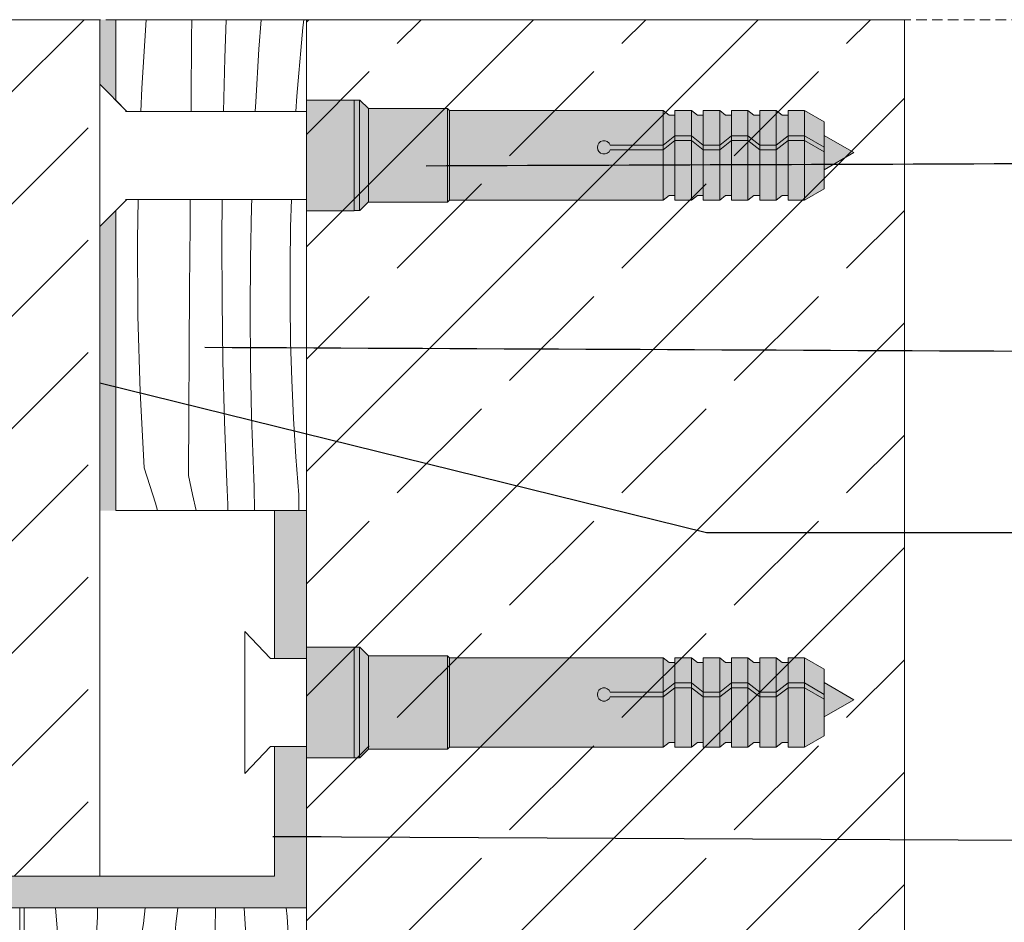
# Model space of a CAD drawing. Header units: millimetres. Extents: x -5600 to 56024, y 506 to 54141.
# Tile 22 of 48: x 51208 to 53067, y 12110 to 13815. Entities that reach past the tile are written whole.
import ezdxf

# ---------------------------------------------------------------- set-up
doc = ezdxf.new("R2010")
doc.units = ezdxf.units.MM
doc.linetypes.add('Hidden Line', pattern=[30.00000000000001, 20, -10.00000000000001])
for name, color, linetype, lineweight in [('2D Drafting - General102', 254, 'Continuous', 13), ('2D Drafting - General121', 255, 'Continuous', 0), ('2D Drafting - General2', 251, 'Continuous', 15), ('2D Drafting - General81', 251, 'Continuous', 20), ('Annotation - Label5', 161, 'Continuous', 25)]:
    doc.layers.add(name, color=color, linetype=linetype, lineweight=lineweight)
doc.styles.get("Standard").update_dxf_attribs({"font": 'arial.ttf'})
doc.dimstyles.new('GENERATED_STYLE__19', dxfattribs={"dimtxt": 0.18, "dimasz": 91.2, "dimexe": 0.18, "dimexo": 0.0625, "dimgap": 0.09, "dimtad": 0, "dimtih": 1, "dimtoh": 1, "dimdec": 4, "dimzin": 0, "dimdsep": 46, "dimtxsty": 'Standard', "dimcen": 0.09, "dimadec": 0, "dimazin": 0, "dimtfac": 1, "dimtdec": 4, "dimtmove": 0, "dimatfit": 3, "dimldrblk": 'ARROWHEAD_5', "dimfxl": 0, "dimtolj": 1, "dimtzin": 0, "dimarcsym": 0})

# ---------------------------------------------------------------- blocks, each defined once
blk = doc.blocks.new('*X18')
at = {"layer": '2D Drafting - General81', "linetype": 'Continuous'}
for p, q in [((-48279.29585336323, -92765.03105379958), (-48276.51103809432, -92721.95578889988)), ((-48247.93481585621, -92733.47717830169), (-48247.83135993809, -92721.95578889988)), ((-48227.06906296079, -92746.10701538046), (-48226.15563259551, -92721.95578889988)), ((-48205.58846564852, -92740.60697408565), (-48204.19425410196, -92721.95578889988)), ((-48177.8745565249, -92726.802945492), (-48177.36151298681, -92721.95578889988)), ((-48179.27136038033, -92741.2447337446), (-48177.8745565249, -92726.802945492)), ((-48248.27415492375, -92772.82102351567), (-48247.93481585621, -92733.47717830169)), ((-48207.6028597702, -92773.59170764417), (-48205.58846564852, -92740.60697408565)), ((-48180.53767188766, -92755.6985486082), (-48179.27136038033, -92741.2447337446)), ((-48227.98293174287, -92779.65555586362), (-48227.06906296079, -92746.10701538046)), ((-48181.67338774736, -92770.1632110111), (-48180.53767188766, -92755.6985486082)), ((-48279.89553908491, -92779.65555586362), (-48279.29585336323, -92765.03105379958)), ((-48248.33067961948, -92779.65555586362), (-48248.27415492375, -92772.82102351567)), ((-48207.89035794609, -92779.65555586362), (-48207.6028597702, -92773.59170764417)), ((-48182.33249032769, -92779.65555586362), (-48181.67338774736, -92770.1632110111))]:
    blk.add_line(p, q, dxfattribs=at)
blk = doc.blocks.new('Wype_nienie_37')
at = {"layer": '2D Drafting - General2', "linetype": 'Continuous'}
for p, q in [((-48175.71033998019, -92721.95578889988), (-48295.71033970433, -92721.95578889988)), ((-48295.71033970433, -92721.95578889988), (-48295.71033970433, -92772.62552169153)), ((-48175.71033998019, -92779.65555586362), (-48175.71033998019, -92721.95578889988)), ((-48295.71033970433, -92772.62552169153), (-48288.68030553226, -92779.65555586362)), ((-48288.68030553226, -92779.65555586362), (-48175.71033998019, -92779.65555586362))]:
    blk.add_line(p, q, dxfattribs=at)
at = {"layer": '2D Drafting - General81', "linetype": 'Continuous'}
blk.add_blockref('*X18', (0, 0), dxfattribs=at)
blk = doc.blocks.new('*X58')
at = {"layer": '2D Drafting - General81', "linetype": 'Continuous'}
for p, q in [((-48282.0872452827, -92860.61976444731), (-48281.64255369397, -92835.07275138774)), ((-48248.91099330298, -92851.50906244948), (-48248.78088422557, -92835.07275138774)), ((-48228.97640819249, -92860.55781015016), (-48228.82110409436, -92835.07275138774)), ((-48210.2832424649, -92839.62817291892), (-48210.1294022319, -92835.07275138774)), ((-48185.63767254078, -92852.24400174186), (-48185.1190118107, -92835.07275138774)), ((-48210.94873394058, -92872.66765767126), (-48210.2832424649, -92839.62817291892)), ((-48249.20849253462, -92890.85324628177), (-48248.91099330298, -92851.50906244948)), ((-48186.00383509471, -92876.38950995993), (-48185.63767254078, -92852.24400174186)), ((-48281.79208946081, -92908.43690585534), (-48282.0872452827, -92860.61976444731)), ((-48228.80561993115, -92898.71441116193), (-48228.97640819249, -92860.55781015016)), ((-48211.16423313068, -92905.71314135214), (-48210.94873394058, -92872.66765767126)), ((-48186.00700666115, -92900.53779420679), (-48186.00383509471, -92876.38950995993)), ((-48249.4920450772, -92930.19753309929), (-48249.20849253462, -92890.85324628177)), ((-48228.23154092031, -92936.86707558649), (-48228.80561993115, -92898.71441116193)), ((-48210.92970006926, -92938.7584954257), (-48211.16423313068, -92905.71314135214)), ((-48185.64718652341, -92924.68339777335), (-48186.00700666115, -92900.53779420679)), ((-48280.36970898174, -92956.2337986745), (-48281.79208946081, -92908.43690585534)), ((-48184.92445598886, -92948.82086455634), (-48185.64718652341, -92924.68339777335)), ((-48249.76165089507, -92969.54191795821), (-48249.4920450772, -92930.19753309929)), ((-48227.25423529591, -92975.01154101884), (-48228.23154092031, -92936.86707558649)), ((-48210.24517825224, -92971.79759138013), (-48210.92970006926, -92938.7584954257)), ((-48183.83897837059, -92972.94474029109), (-48184.92445598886, -92948.82086455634)), ((-48277.82089451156, -93003.98387379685), (-48280.36970898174, -92956.2337986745)), ((-48250.01730995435, -93008.8863959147), (-48249.76165089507, -92969.54191795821)), ((-48210.08601850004, -92977.34773342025), (-48210.24517825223, -92971.79759138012)), ((-48182.39099895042, -92997.04957378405), (-48183.83897837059, -92972.94474029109)), ((-48225.87381224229, -93013.14354597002), (-48227.25423529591, -92975.01154101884)), ((-48209.9141596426, -92982.8974967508), (-48210.08601850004, -92977.34773342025)), ((-48209.72960257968, -92988.44685231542), (-48209.9141596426, -92982.8974967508)), ((-48209.53234827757, -92993.99577105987), (-48209.72960257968, -92988.44685231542)), ((-48209.32239776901, -92999.54422393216), (-48209.53234827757, -92993.99577105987)), ((-48180.58084492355, -93021.12991814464), (-48182.39099895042, -92997.04957378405)), ((-48277.82089451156, -93003.98387379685), (-48270.59680387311, -93026.36653130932)), ((-48209.0997521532, -93005.09218188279), (-48209.32239776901, -92999.54422393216)), ((-48208.86441259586, -93010.6396158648), (-48209.0997521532, -93005.09218188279)), ((-48250.01730995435, -93008.88639591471), (-48247.30649632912, -93020.85333934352)), ((-48208.6163803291, -93016.18649683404), (-48208.86441259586, -93010.6396158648)), ((-48225.6768122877, -93017.81808266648), (-48225.87381224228, -93013.14354597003)), ((-48225.47375416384, -93022.4923601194), (-48225.6768122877, -93017.81808266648)), ((-48208.43948426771, -93030.97398782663), (-48208.61638032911, -93016.18649683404)), ((-48247.30649632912, -93020.85333934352), (-48245.1869863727, -93030.97398782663)), ((-48225.26463821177, -93027.16637047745), (-48225.47375416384, -93022.4923601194)), ((-48180.3836985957, -93030.97398782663), (-48180.58084492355, -93021.12991814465)), ((-48270.59680387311, -93026.36653130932), (-48269.33202918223, -93030.97398782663)), ((-48225.08933986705, -93030.97398782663), (-48225.26463821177, -93027.16637047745))]:
    blk.add_line(p, q, dxfattribs=at)
blk = doc.blocks.new('Wype_nienie_62')
at = {"layer": '2D Drafting - General2', "linetype": 'Continuous'}
for p, q in [((-48288.68030553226, -92835.07275138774), (-48295.71033970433, -92842.10278555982)), ((-48175.71033998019, -92835.07275138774), (-48288.68030553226, -92835.07275138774)), ((-48175.71033998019, -93030.97398782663), (-48175.71033998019, -92835.07275138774)), ((-48295.71033970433, -92842.10278555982), (-48295.71033970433, -93030.97398782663)), ((-48295.71033970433, -93030.97398782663), (-48175.71033998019, -93030.97398782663))]:
    blk.add_line(p, q, dxfattribs=at)
at = {"layer": '2D Drafting - General81', "linetype": 'Continuous'}
blk.add_blockref('*X58', (0, 0), dxfattribs=at)
blk = doc.blocks.new('*X60')
at = {"layer": '2D Drafting - General81', "linetype": 'Continuous'}
for p, q in [((-48353.43745936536, -93294.4722620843), (-48353.30300549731, -93280.97398782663)), ((-48331.48287708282, -93308.31609995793), (-48333.51979366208, -93280.97398782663)), ((-48307.22066094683, -93286.62175921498), (-48307.23788113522, -93280.97398782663)), ((-48278.2405425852, -93290.89070024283), (-48277.09912744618, -93280.97398782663)), ((-48257.78990688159, -93291.19017083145), (-48256.64383174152, -93280.97398782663)), ((-48233.16157945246, -93294.74971782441), (-48233.00220722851, -93280.97398782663)), ((-48214.00876719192, -93294.67196396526), (-48214.91588827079, -93280.97398782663)), ((-48187.82739999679, -93286.36139658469), (-48188.45898389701, -93280.97398782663)), ((-48307.79716119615, -93297.33166322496), (-48307.22066094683, -93286.62175921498)), ((-48187.18560157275, -93297.06758597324), (-48187.82739999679, -93286.36139658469)), ((-48353.79074496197, -93333.81598453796), (-48353.43745936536, -93294.4722620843)), ((-48282.20330337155, -93312.71316817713), (-48278.2405425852, -93290.89070024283)), ((-48261.99902514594, -93338.82261201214), (-48257.78990688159, -93291.19017083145)), ((-48233.36969811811, -93315.64344790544), (-48233.16157945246, -93294.74971782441)), ((-48211.41511583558, -93329.48728577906), (-48214.00876719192, -93294.67196396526)), ((-48308.98100244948, -93307.9915373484), (-48307.79716119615, -93297.33166322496)), ((-48187.15289969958, -93307.79294503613), (-48187.18560157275, -93297.06758597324)), ((-48332.92499206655, -93346.44582161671), (-48331.48287708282, -93308.31609995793)), ((-48311.44439475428, -93340.9457803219), (-48308.98100244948, -93307.9915373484)), ((-48187.7293999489, -93318.50284904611), (-48187.15289969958, -93307.79294503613)), ((-48283.73048563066, -93327.14175172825), (-48282.20330337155, -93312.71316817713)), ((-48233.72298371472, -93354.98717035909), (-48233.36969811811, -93315.64344790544)), ((-48188.91324120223, -93329.16272316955), (-48187.7293999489, -93318.50284904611)), ((-48285.12728948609, -93341.58353998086), (-48283.73048563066, -93327.14175172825)), ((-48354.13008402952, -93373.15982975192), (-48353.79074496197, -93333.81598453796)), ((-48212.8572308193, -93367.61700743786), (-48211.41511583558, -93329.48728577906)), ((-48191.37663350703, -93362.11696614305), (-48188.91324120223, -93329.16272316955)), ((-48265.08402122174, -93386.54104585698), (-48261.99902514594, -93338.82261201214)), ((-48333.96401030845, -93384.58865594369), (-48332.92499206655, -93346.44582161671)), ((-48313.45878887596, -93373.93051388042), (-48311.44439475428, -93340.9457803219)), ((-48286.39360099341, -93356.03735484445), (-48285.12728948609, -93341.58353998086)), ((-48287.52931685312, -93370.50201724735), (-48286.39360099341, -93356.03735484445)), ((-48234.06232278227, -93394.33101557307), (-48233.72298371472, -93354.98717035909)), ((-48193.39102762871, -93395.10169970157), (-48191.37663350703, -93362.11696614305)), ((-48288.53434441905, -93384.97634723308), (-48287.52931685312, -93370.50201724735)), ((-48213.8962490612, -93405.75984176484), (-48212.8572308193, -93367.61700743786)), ((-48354.45547652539, -93412.50379278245), (-48354.13008402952, -93373.15982975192)), ((-48315.02381122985, -93406.93962075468), (-48313.45878887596, -93373.93051388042)), ((-48334.59981572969, -93422.74034163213), (-48333.96401030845, -93384.58865594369)), ((-48289.40860170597, -93399.45916405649), (-48288.53434441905, -93384.97634723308)), ((-48267.04318023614, -93434.31894687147), (-48265.08402122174, -93386.54104585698)), ((-48234.38771527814, -93433.6749786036), (-48234.06232278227, -93394.33101557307)), ((-48194.9560499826, -93428.11080657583), (-48193.39102762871, -93395.10169970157)), ((-48290.15201739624, -93413.94928628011), (-48289.40860170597, -93399.45916405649)), ((-48316.13917157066, -93439.96697915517), (-48315.02381122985, -93406.93962075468)), ((-48214.53205448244, -93443.91152745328), (-48213.8962490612, -93405.75984176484)), ((-48354.76692240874, -93451.84786868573), (-48354.45547652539, -93412.50379278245)), ((-48290.76453084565, -93428.44553187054), (-48290.15201739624, -93413.94928628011)), ((-48334.83233729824, -93460.89661638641), (-48334.59981572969, -93422.74034163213)), ((-48291.49360164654, -93452.5828079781), (-48290.76453084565, -93428.44553187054)), ((-48196.07141032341, -93461.13816497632), (-48194.9560499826, -93428.11080657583)), ((-48267.87541314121, -93482.12975650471), (-48267.04318023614, -93434.31894687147)), ((-48234.69916116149, -93473.01905450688), (-48234.38771527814, -93433.6749786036)), ((-48316.80466304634, -93473.00646390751), (-48316.13917157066, -93439.96697915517)), ((-48214.764576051, -93482.06780220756), (-48214.53205448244, -93443.91152745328)), ((-48355.06442164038, -93491.19205251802), (-48354.76692240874, -93451.84786868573)), ((-48291.85976420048, -93476.72831619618), (-48291.49360164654, -93452.5828079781)), ((-48334.6615490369, -93499.05321739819), (-48334.83233729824, -93460.89661638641)), ((-48196.73690179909, -93494.17764972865), (-48196.07141032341, -93461.13816497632)), ((-48317.02016223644, -93506.05194758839), (-48316.80466304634, -93473.00646390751)), ((-48234.99666039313, -93512.36323833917), (-48234.69916116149, -93473.01905450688)), ((-48291.86293576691, -93500.87660044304), (-48291.85976420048, -93476.72831619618)), ((-48267.63700610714, -93520.75322931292), (-48267.87541314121, -93482.12975650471)), ((-48214.59378778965, -93520.22440321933), (-48214.764576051, -93482.06780220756)), ((-48355.23344587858, -93514.64498313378), (-48355.06442164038, -93491.19205251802)), ((-48196.91020886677, -93520.75322931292), (-48196.73690179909, -93494.17764972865)), ((-48334.33503130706, -93520.75322931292), (-48334.6615490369, -93499.05321739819)), ((-48291.56673230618, -93520.75322931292), (-48291.86293576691, -93500.87660044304)), ((-48316.91582270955, -93520.75322931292), (-48317.02016223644, -93506.05194758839)), ((-48235.05712668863, -93520.75322931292), (-48234.99666039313, -93512.36323833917)), ((-48214.58583060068, -93520.75322931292), (-48214.59378778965, -93520.22440321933))]:
    blk.add_line(p, q, dxfattribs=at)
blk = doc.blocks.new('Wype_nienie_63')
at = {"layer": '2D Drafting - General2', "linetype": 'Continuous'}
for p, q in [((-48175.71034057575, -93280.97398782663), (-48356.15523755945, -93280.97398782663)), ((-48356.15523755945, -93280.97398782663), (-48356.15523755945, -93513.72319145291)), ((-48175.71034057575, -93520.75322931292), (-48175.71034057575, -93280.97398782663)), ((-48356.15523755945, -93513.72319145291), (-48349.12519969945, -93520.75322931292)), ((-48349.12519969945, -93520.75322931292), (-48175.71034057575, -93520.75322931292))]:
    blk.add_line(p, q, dxfattribs=at)
at = {"layer": '2D Drafting - General81', "linetype": 'Continuous'}
blk.add_blockref('*X60', (0, 0), dxfattribs=at)
blk = doc.blocks.new('ARROWHEAD_5')
at = {"color": 0, "linetype": 'Continuous', "lineweight": 0}
blk.add_line((0, 0), (-1, 0), dxfattribs=at)
blk.add_solid([(-1, 0.2679), (0, 0), (-1, -0.2679), (-1, 0.2679)], dxfattribs=at)

msp = doc.modelspace()

# ---------------------------------------------------------------- hatches: boundary and pattern name
at = {"layer": '2D Drafting - General102', "linetype": 'Continuous'}
for points in [[(51749.50565073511, 12887.68810881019), (51689.50564924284, 12887.68810881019), (51689.50564924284, 12608.54475738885), (51749.50565073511, 12608.54475738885)], [(50998.17095634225, 12137.68810695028), (51749.50565073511, 12137.68810695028), (51749.50565073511, 12442.2931697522), (51689.50564924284, 12442.2931697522), (51689.50564924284, 12197.68810844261), (50998.17095634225, 12197.68810844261)]]:
    msp.add_hatch(color=256, dxfattribs=at).paths.add_polyline_path(points)
at = {"layer": '2D Drafting - General121', "linetype": 'Continuous'}
for points in [[(51749.50565073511, 13454.00976388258), (51749.50565073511, 13564.04158491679), (51749.50565073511, 13663.02545551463), (51839.50562670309, 13663.02545551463), (51839.50562670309, 13555.26377834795), (51839.50562670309, 13454.00976388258)], [(51839.50562670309, 13454.00976388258), (51749.50565073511, 13454.00976388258), (51749.50565073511, 13564.04158491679), (51749.50565073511, 13663.02545551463), (51839.50562670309, 13663.02545551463), (51839.50562670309, 13552.41456493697)], [(51839.50562670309, 13454.30101919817), (51839.50562670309, 13552.41456493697), (51839.50562670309, 13625.47655449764), (51839.50562670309, 13663.02545551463), (51850.04602299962, 13663.02545774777), (51850.04602299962, 13454.30101919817)], [(51850.04602299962, 13454.30101919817), (51850.04602299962, 13663.02545774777), (51850.57261102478, 13663.02545774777), (51866.8132533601, 13646.78481541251), (51866.8132533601, 13470.54166153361), (51850.57261102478, 13454.30101919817)], [(51866.8132533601, 13470.25040621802), (51866.8132533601, 13646.78481541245), (52016.04020409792, 13646.78481541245), (52016.04020409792, 13470.25040621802)], [(52016.04020409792, 13470.25040621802), (52016.04020409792, 13646.78481541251), (52019.77661860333, 13643.04840090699), (52019.77661860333, 13473.98682072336)], [(52445.3570324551, 13634.17240235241), (52445.3570324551, 13595.31921629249), (52423.03319909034, 13578.0797625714), (52423.03319909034, 13643.04840090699), (52434.26203426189, 13634.17240235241)], [(52476.42302739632, 13643.04840090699), (52476.42302739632, 13595.31921629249), (52445.3570324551, 13595.31921629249), (52445.3570324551, 13643.04840090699)], [(52498.74686076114, 13634.17240235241), (52498.74686076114, 13578.0797625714), (52476.42302739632, 13595.31921629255), (52476.42302739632, 13643.04840090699), (52487.65186256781, 13634.17240235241)], [(52529.81285570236, 13643.04840090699), (52529.81285570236, 13578.0797625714), (52498.74686076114, 13578.0797625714), (52498.74686076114, 13643.04840090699)], [(52529.81285570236, 13578.0797625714), (52529.81285570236, 13643.04840090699), (52541.04169087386, 13634.17240235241), (52552.13668906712, 13634.17240235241), (52552.13668906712, 13595.31921629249)], [(52583.20268400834, 13643.04840090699), (52583.20268400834, 13595.31921629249), (52552.13668906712, 13595.31921629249), (52552.13668906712, 13643.04840090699)], [(52605.52651737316, 13634.17240235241), (52605.52651737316, 13578.0797625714), (52583.20268400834, 13595.31921629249), (52583.20268400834, 13643.04840090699), (52594.4315191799, 13634.17240235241)], [(52636.59251231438, 13643.04840090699), (52636.59251231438, 13578.0797625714), (52605.52651737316, 13578.0797625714), (52605.52651737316, 13643.04840090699)], [(52658.91634567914, 13634.17240235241), (52658.91634567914, 13595.31921629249), (52636.59251231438, 13578.0797625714), (52636.59251231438, 13643.04840090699), (52647.82134748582, 13634.17240235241)], [(52658.91634567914, 13595.31921629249), (52658.91634567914, 13643.04840090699), (52689.98234062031, 13643.04840090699), (52689.98234062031, 13595.31921629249)], [(52727.12332755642, 13573.875857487), (52689.98234062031, 13595.31921629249), (52689.98234062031, 13643.04840090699), (52727.12332755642, 13621.60504210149)], [(52423.03319909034, 13578.0797625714), (52445.3570324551, 13595.31921629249), (52445.3570324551, 13586.44321773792), (52423.03319909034, 13569.20376401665)], [(52445.3570324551, 13595.31921629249), (52476.42302739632, 13595.31921629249), (52476.42302739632, 13586.44321773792), (52445.3570324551, 13586.44321773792)], [(52498.74686076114, 13569.20376401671), (52476.42302739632, 13586.44321773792), (52476.42302739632, 13595.31921629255), (52498.74686076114, 13578.0797625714)], [(52552.13668906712, 13586.44321773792), (52529.81285570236, 13569.20376401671), (52529.81285570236, 13578.0797625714), (52552.13668906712, 13595.31921629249)], [(52583.20268400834, 13586.44321773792), (52552.13668906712, 13586.44321773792), (52552.13668906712, 13595.31921629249), (52583.20268400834, 13595.31921629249)], [(52605.52651737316, 13569.20376401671), (52583.20268400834, 13586.44321773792), (52583.20268400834, 13595.31921629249), (52605.52651737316, 13578.0797625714)], [(52636.59251231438, 13578.0797625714), (52658.91634567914, 13595.31921629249), (52658.91634567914, 13586.44321773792), (52636.59251231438, 13569.20376401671)], [(52658.91634567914, 13595.31921629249), (52689.98234062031, 13595.31921629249), (52689.98234062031, 13586.44321773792), (52658.91634567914, 13586.44321773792)], [(52727.12332755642, 13564.99985893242), (52689.98234062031, 13586.44321773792), (52689.98234062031, 13595.31921629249), (52727.12332755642, 13573.875857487)], [(52783.30680139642, 13563.7503296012), (52727.12332755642, 13531.31278585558), (52727.12332755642, 13596.1878733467)], [(52445.3570324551, 13482.86281927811), (52434.26203426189, 13482.86281927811), (52423.03319909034, 13473.98682072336), (52423.03319909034, 13569.20376401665), (52445.3570324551, 13586.44321773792)], [(52445.3570324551, 13473.98682072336), (52445.3570324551, 13586.44321773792), (52476.42302739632, 13586.44321773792), (52476.42302739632, 13473.98682072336)], [(52498.74686076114, 13482.86281927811), (52487.65186256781, 13482.86281927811), (52476.42302739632, 13473.98682072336), (52476.42302739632, 13586.44321773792), (52498.74686076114, 13569.20376401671)], [(52498.74686076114, 13578.0797625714), (52529.81285570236, 13578.0797625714), (52529.81285570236, 13569.20376401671), (52498.74686076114, 13569.20376401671)], [(52552.13668906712, 13482.86281927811), (52541.04169087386, 13482.86281927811), (52529.81285570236, 13473.98682072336), (52529.81285570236, 13569.20376401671), (52552.13668906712, 13586.44321773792)], [(52583.20268400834, 13473.98682072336), (52552.13668906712, 13473.98682072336), (52552.13668906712, 13586.44321773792), (52583.20268400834, 13586.44321773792)], [(52605.52651737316, 13482.86281927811), (52594.4315191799, 13482.86281927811), (52583.20268400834, 13473.98682072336), (52583.20268400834, 13586.44321773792), (52605.52651737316, 13569.20376401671)], [(52605.52651737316, 13578.0797625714), (52636.59251231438, 13578.0797625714), (52636.59251231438, 13569.20376401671), (52605.52651737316, 13569.20376401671)], [(52658.91634567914, 13482.86281927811), (52647.82134748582, 13482.86281927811), (52636.59251231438, 13473.98682072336), (52636.59251231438, 13569.20376401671), (52658.91634567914, 13586.44321773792)], [(52658.91634567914, 13473.98682072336), (52658.91634567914, 13586.44321773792), (52689.98234062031, 13586.44321773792), (52689.98234062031, 13473.98682072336)], [(52727.12332755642, 13495.43017952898), (52689.98234062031, 13473.98682072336), (52689.98234062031, 13586.44321773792), (52727.12332755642, 13564.99985893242)], [(52498.74686076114, 13473.98682072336), (52498.74686076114, 13569.20376401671), (52529.81285570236, 13569.20376401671), (52529.81285570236, 13473.98682072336)], [(52636.59251231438, 13473.98682072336), (52605.52651737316, 13473.98682072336), (52605.52651737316, 13569.20376401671), (52636.59251231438, 13569.20376401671)], [(51749.50565073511, 12420.91111590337), (51749.50565073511, 12530.94293693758), (51749.50565073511, 12629.92680753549), (51839.50562670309, 12629.92680753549), (51839.50562670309, 12522.16513036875), (51839.50562670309, 12420.91111590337)], [(51839.50562670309, 12420.91111590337), (51749.50565073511, 12420.91111590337), (51749.50565073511, 12530.94293693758), (51749.50565073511, 12629.92680753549), (51839.50562670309, 12629.92680753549), (51839.50562670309, 12519.31591695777)], [(51839.50562670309, 12421.20237121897), (51839.50562670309, 12519.31591695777), (51839.50562670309, 12592.37790651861), (51839.50562670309, 12629.92680753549), (51850.04602299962, 12629.92680976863), (51850.04602299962, 12421.20237121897)], [(51850.04602299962, 12421.20237121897), (51850.04602299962, 12629.92680976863), (51850.57261102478, 12629.92680976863), (51866.8132533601, 12613.6861674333), (51866.8132533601, 12437.44301355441), (51850.57261102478, 12421.20237121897)], [(51866.8132533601, 12437.15175823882), (51866.8132533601, 12613.6861674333), (52016.04020409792, 12613.6861674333), (52016.04020409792, 12437.15175823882)], [(52016.04020409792, 12437.15175823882), (52016.04020409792, 12613.6861674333), (52019.77661860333, 12609.94975292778), (52019.77661860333, 12440.88817274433)], [(52445.3570324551, 12601.07375437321), (52445.3570324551, 12562.22056831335), (52423.03319909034, 12544.9811145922), (52423.03319909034, 12609.94975292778), (52434.26203426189, 12601.07375437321)], [(52476.42302739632, 12609.94975292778), (52476.42302739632, 12562.22056831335), (52445.3570324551, 12562.22056831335), (52445.3570324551, 12609.94975292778)], [(52498.74686076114, 12601.07375437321), (52498.74686076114, 12544.9811145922), (52476.42302739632, 12562.22056831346), (52476.42302739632, 12609.94975292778), (52487.65186256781, 12601.07375437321)], [(52529.81285570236, 12609.94975292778), (52529.81285570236, 12544.9811145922), (52498.74686076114, 12544.9811145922), (52498.74686076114, 12609.94975292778)], [(52529.81285570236, 12544.9811145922), (52529.81285570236, 12609.94975292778), (52541.04169087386, 12601.07375437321), (52552.13668906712, 12601.07375437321), (52552.13668906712, 12562.22056831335)], [(52583.20268400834, 12609.94975292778), (52583.20268400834, 12562.22056831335), (52552.13668906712, 12562.22056831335), (52552.13668906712, 12609.94975292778)], [(52605.52651737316, 12601.07375437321), (52605.52651737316, 12544.9811145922), (52583.20268400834, 12562.22056831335), (52583.20268400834, 12609.94975292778), (52594.4315191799, 12601.07375437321)], [(52636.59251231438, 12609.94975292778), (52636.59251231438, 12544.9811145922), (52605.52651737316, 12544.9811145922), (52605.52651737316, 12609.94975292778)], [(52658.91634567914, 12601.07375437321), (52658.91634567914, 12562.22056831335), (52636.59251231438, 12544.9811145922), (52636.59251231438, 12609.94975292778), (52647.82134748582, 12601.07375437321)], [(52658.91634567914, 12562.22056831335), (52658.91634567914, 12609.94975292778), (52689.98234062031, 12609.94975292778), (52689.98234062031, 12562.22056831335)], [(52727.12332755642, 12540.77720950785), (52689.98234062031, 12562.22056831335), (52689.98234062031, 12609.94975292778), (52727.12332755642, 12588.50639412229)], [(52423.03319909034, 12544.9811145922), (52445.3570324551, 12562.22056831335), (52445.3570324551, 12553.34456975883), (52423.03319909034, 12536.1051160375)], [(52445.3570324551, 12449.76417129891), (52434.26203426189, 12449.76417129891), (52423.03319909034, 12440.88817274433), (52423.03319909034, 12536.1051160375), (52445.3570324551, 12553.34456975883)], [(52445.3570324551, 12562.22056831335), (52476.42302739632, 12562.22056831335), (52476.42302739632, 12553.34456975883), (52445.3570324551, 12553.34456975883)], [(52445.3570324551, 12440.88817274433), (52445.3570324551, 12553.34456975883), (52476.42302739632, 12553.34456975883), (52476.42302739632, 12440.88817274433)], [(52498.74686076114, 12536.10511603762), (52476.42302739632, 12553.34456975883), (52476.42302739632, 12562.22056831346), (52498.74686076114, 12544.9811145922)], [(52498.74686076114, 12449.76417129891), (52487.65186256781, 12449.76417129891), (52476.42302739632, 12440.88817274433), (52476.42302739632, 12553.34456975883), (52498.74686076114, 12536.10511603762)], [(52552.13668906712, 12553.34456975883), (52529.81285570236, 12536.10511603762), (52529.81285570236, 12544.9811145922), (52552.13668906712, 12562.22056831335)], [(52552.13668906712, 12449.76417129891), (52541.04169087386, 12449.76417129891), (52529.81285570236, 12440.88817274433), (52529.81285570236, 12536.10511603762), (52552.13668906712, 12553.34456975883)], [(52583.20268400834, 12553.34456975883), (52552.13668906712, 12553.34456975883), (52552.13668906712, 12562.22056831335), (52583.20268400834, 12562.22056831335)], [(52583.20268400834, 12440.88817274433), (52552.13668906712, 12440.88817274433), (52552.13668906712, 12553.34456975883), (52583.20268400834, 12553.34456975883)], [(52605.52651737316, 12536.10511603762), (52583.20268400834, 12553.34456975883), (52583.20268400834, 12562.22056831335), (52605.52651737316, 12544.9811145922)], [(52605.52651737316, 12449.76417129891), (52594.4315191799, 12449.76417129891), (52583.20268400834, 12440.88817274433), (52583.20268400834, 12553.34456975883), (52605.52651737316, 12536.10511603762)], [(52636.59251231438, 12544.9811145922), (52658.91634567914, 12562.22056831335), (52658.91634567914, 12553.34456975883), (52636.59251231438, 12536.10511603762)], [(52658.91634567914, 12449.76417129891), (52647.82134748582, 12449.76417129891), (52636.59251231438, 12440.88817274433), (52636.59251231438, 12536.10511603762), (52658.91634567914, 12553.34456975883)], [(52658.91634567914, 12562.22056831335), (52689.98234062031, 12562.22056831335), (52689.98234062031, 12553.34456975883), (52658.91634567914, 12553.34456975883)], [(52658.91634567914, 12440.88817274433), (52658.91634567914, 12553.34456975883), (52689.98234062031, 12553.34456975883), (52689.98234062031, 12440.88817274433)], [(52727.12332755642, 12531.90121095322), (52689.98234062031, 12553.34456975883), (52689.98234062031, 12562.22056831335), (52727.12332755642, 12540.77720950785)], [(52727.12332755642, 12462.33153154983), (52689.98234062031, 12440.88817274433), (52689.98234062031, 12553.34456975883), (52727.12332755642, 12531.90121095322)], [(52783.30680139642, 12530.65168162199), (52727.12332755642, 12498.21413787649), (52727.12332755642, 12563.08922536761)], [(52498.74686076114, 12544.9811145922), (52529.81285570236, 12544.9811145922), (52529.81285570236, 12536.10511603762), (52498.74686076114, 12536.10511603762)], [(52498.74686076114, 12440.88817274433), (52498.74686076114, 12536.10511603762), (52529.81285570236, 12536.10511603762), (52529.81285570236, 12440.88817274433)], [(52605.52651737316, 12544.9811145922), (52636.59251231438, 12544.9811145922), (52636.59251231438, 12536.10511603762), (52605.52651737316, 12536.10511603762)], [(52636.59251231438, 12440.88817274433), (52605.52651737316, 12440.88817274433), (52605.52651737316, 12536.10511603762), (52636.59251231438, 12536.10511603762)]]:
    msp.add_hatch(color=256, dxfattribs=at).paths.add_polyline_path(points)
h = msp.add_hatch(color=256, dxfattribs=at)
edge = h.paths.add_edge_path()
edge.add_line((52019.77661860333, 13473.98682072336), (52019.77661860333, 13643.04840090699))
edge.add_line((52019.77661860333, 13643.04840090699), (52423.03319909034, 13643.04840090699))
edge.add_line((52423.03319909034, 13643.04840090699), (52423.03319909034, 13578.0797625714))
edge.add_line((52423.03319909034, 13578.0797625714), (52323.10734887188, 13578.0797625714))
edge.add_arc((52311.36352356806, 13573.64176329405), 12.55441238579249, 20.70161155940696, 339.298388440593)
edge.add_line((52323.10734887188, 13569.20376401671), (52423.03319909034, 13569.20376401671))
edge.add_line((52423.03319909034, 13569.20376401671), (52423.03319909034, 13473.98682072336))
edge.add_line((52423.03319909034, 13473.98682072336), (52019.77661860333, 13473.98682072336))
h = msp.add_hatch(color=256, dxfattribs=at)
edge = h.paths.add_edge_path()
edge.add_line((52423.03319909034, 13569.20376401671), (52323.10734887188, 13569.20376401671))
edge.add_arc((52311.36352356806, 13573.64176329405), 12.55441238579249, 20.701611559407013, 339.29838844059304, ccw=False)
edge.add_line((52323.10734887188, 13578.0797625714), (52423.03319909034, 13578.0797625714))
edge.add_line((52423.03319909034, 13578.0797625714), (52423.03319909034, 13569.20376401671))
h = msp.add_hatch(color=256, dxfattribs=at)
edge = h.paths.add_edge_path()
edge.add_line((52019.77661860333, 12440.88817274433), (52019.77661860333, 12609.94975292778))
edge.add_line((52019.77661860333, 12609.94975292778), (52423.03319909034, 12609.94975292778))
edge.add_line((52423.03319909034, 12609.94975292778), (52423.03319909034, 12544.9811145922))
edge.add_line((52423.03319909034, 12544.9811145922), (52323.10734887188, 12544.9811145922))
edge.add_arc((52311.3635235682, 12540.54311531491), 12.55441238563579, 20.70161155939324, 339.2983884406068)
edge.add_line((52323.10734887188, 12536.10511603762), (52423.03319909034, 12536.10511603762))
edge.add_line((52423.03319909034, 12536.10511603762), (52423.03319909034, 12440.88817274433))
edge.add_line((52423.03319909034, 12440.88817274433), (52019.77661860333, 12440.88817274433))
h = msp.add_hatch(color=256, dxfattribs=at)
edge = h.paths.add_edge_path()
edge.add_line((52423.03319909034, 12536.10511603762), (52323.10734887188, 12536.10511603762))
edge.add_arc((52311.3635235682, 12540.54311531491), 12.55441238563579, 20.7016115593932, 339.2983884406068, ccw=False)
edge.add_line((52323.10734887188, 12544.9811145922), (52423.03319909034, 12544.9811145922))
edge.add_line((52423.03319909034, 12544.9811145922), (52423.03319909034, 12536.10511603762))
at = {"layer": '2D Drafting - General81', "linetype": 'Continuous'}
h = msp.add_hatch(dxfattribs=at)
h.set_pattern_fill('BETON', color=256, scale=3, style=0, pattern_type=2)
h.set_pattern_definition([(44.99999999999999, (196276.6366698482, 291980.6100704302), (-212.1320343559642, 212.1320343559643), [225, -75]), (44.99999999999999, (196276.6366698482, 292192.7421047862), (-212.1320343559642, 212.1320343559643), [225, -75])])
h.paths.add_polyline_path([(50759.5056396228, 12197.68810695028), (51359.50565073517, 12197.68810695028), (51359.50565073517, 12725.15483562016), (51359.50565073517, 13814.74270373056), (50759.5056396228, 13814.74270373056), (50759.5056396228, 12725.15483562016)])
for points in [[(51389.50565181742, 13814.74270373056), (51359.50565073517, 13814.74270373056), (51359.50565073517, 13692.73350643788), (51389.50565181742, 13662.73350535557)], [(51359.50565073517, 12887.68810695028), (51389.50565181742, 12887.68810695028), (51389.50565181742, 13454.30171375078), (51359.50565073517, 13424.30171266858)]]:
    msp.add_hatch(color=256, dxfattribs=at).paths.add_polyline_path(points, flags=0)
h = msp.add_hatch(dxfattribs=at)
h.set_pattern_fill('SOLID___DASHED', color=256, scale=3, style=0, pattern_type=2)
h.set_pattern_definition([(44.99999999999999, (196276.6366698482, 291980.6100704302), (-212.1320343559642, 212.1320343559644), []), (44.99999999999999, (196170.5706526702, 292086.6760876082), (-212.1320343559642, 212.1320343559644), [225, -75])])
h.paths.add_polyline_path([(51749.50565073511, 11078.99949986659), (51900.9512299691, 11078.99949986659), (52878.75610060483, 11078.99949986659), (52878.75610060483, 13814.74270373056), (51900.9512299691, 13814.74270373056), (51752.11893771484, 13814.74270373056), (51749.50565073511, 13814.74270373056)])

# ---------------------------------------------------------------- linework, layer by layer
at = {"layer": '2D Drafting - General2', "linetype": 'Hidden Line'}
msp.add_line((50110.74411460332, 13814.7426940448), (53165.48096008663, 13814.7426940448), dxfattribs=at)
at = {"layer": '2D Drafting - General2', "linetype": 'Continuous'}
for p, q in [((51359.50565073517, 13692.73351013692), (51359.50565073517, 13558.51761081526)), ((51410.59575786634, 13641.64340300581), (51359.50565073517, 13692.73351013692)), ((51749.50565073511, 13641.64340300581), (51408.16106645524, 13641.64340300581)), ((51359.50565073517, 13424.30171149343), (51359.50565073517, 13558.51761081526)), ((51410.59575786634, 13475.39181862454), (51359.50565073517, 13424.30171149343)), ((51749.50565073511, 13475.39181862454), (51408.16106645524, 13475.39181862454)), ((51633.54145038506, 12659.63486215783), (51633.54145038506, 12525.41896283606)), ((51681.63155751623, 12608.54475502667), (51633.54145038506, 12659.63486215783)), ((51749.50565073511, 12608.54475502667), (51681.63155751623, 12608.54475502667)), ((51633.54145038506, 12391.20306351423), (51633.54145038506, 12525.41896283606)), ((51681.63155751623, 12442.29317064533), (51633.54145038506, 12391.20306351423)), ((51749.50565073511, 12442.29317064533), (51681.63155751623, 12442.29317064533))]:
    msp.add_line(p, q, dxfattribs=at)
at = {"layer": '2D Drafting - General2', "linetype": 'Continuous', "flags": 128}
for points in [[(50759.5056396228, 12197.68810695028), (51359.50565073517, 12197.68810695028), (51359.50565073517, 12725.15483562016), (51359.50565073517, 13814.74270373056), (50759.5056396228, 13814.74270373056), (50759.5056396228, 12725.15483562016)], [(51749.50565073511, 11078.99949986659), (51900.9512299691, 11078.99949986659), (52878.75610060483, 11078.99949986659), (52878.75610060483, 13814.74270373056), (51900.9512299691, 13814.74270373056), (51752.11893771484, 13814.74270373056), (51749.50565073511, 13814.74270373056)], [(51749.50565073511, 13454.00976388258), (51749.50565073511, 13564.04158491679), (51749.50565073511, 13663.02545551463), (51839.50562670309, 13663.02545551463), (51839.50562670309, 13555.26377834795), (51839.50562670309, 13454.00976388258)], [(51839.50562670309, 13454.00976388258), (51749.50565073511, 13454.00976388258), (51749.50565073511, 13564.04158491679), (51749.50565073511, 13663.02545551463), (51839.50562670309, 13663.02545551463), (51839.50562670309, 13552.41456493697)], [(51839.50562670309, 13454.30101919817), (51839.50562670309, 13552.41456493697), (51839.50562670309, 13625.47655449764), (51839.50562670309, 13663.02545551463), (51850.04602299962, 13663.02545774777), (51850.04602299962, 13454.30101919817)], [(51850.04602299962, 13454.30101919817), (51850.04602299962, 13663.02545774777), (51850.57261102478, 13663.02545774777), (51866.8132533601, 13646.78481541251), (51866.8132533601, 13470.54166153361), (51850.57261102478, 13454.30101919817)], [(51866.8132533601, 13470.25040621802), (51866.8132533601, 13646.78481541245), (52016.04020409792, 13646.78481541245), (52016.04020409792, 13470.25040621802)], [(52016.04020409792, 13470.25040621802), (52016.04020409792, 13646.78481541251), (52019.77661860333, 13643.04840090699), (52019.77661860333, 13473.98682072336)], [(52445.3570324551, 13634.17240235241), (52445.3570324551, 13595.31921629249), (52423.03319909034, 13578.0797625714), (52423.03319909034, 13643.04840090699), (52434.26203426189, 13634.17240235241)], [(52476.42302739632, 13643.04840090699), (52476.42302739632, 13595.31921629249), (52445.3570324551, 13595.31921629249), (52445.3570324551, 13643.04840090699)], [(52498.74686076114, 13634.17240235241), (52498.74686076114, 13578.0797625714), (52476.42302739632, 13595.31921629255), (52476.42302739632, 13643.04840090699), (52487.65186256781, 13634.17240235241)], [(52529.81285570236, 13643.04840090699), (52529.81285570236, 13578.0797625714), (52498.74686076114, 13578.0797625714), (52498.74686076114, 13643.04840090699)], [(52529.81285570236, 13578.0797625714), (52529.81285570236, 13643.04840090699), (52541.04169087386, 13634.17240235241), (52552.13668906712, 13634.17240235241), (52552.13668906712, 13595.31921629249)], [(52583.20268400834, 13643.04840090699), (52583.20268400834, 13595.31921629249), (52552.13668906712, 13595.31921629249), (52552.13668906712, 13643.04840090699)], [(52605.52651737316, 13634.17240235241), (52605.52651737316, 13578.0797625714), (52583.20268400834, 13595.31921629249), (52583.20268400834, 13643.04840090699), (52594.4315191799, 13634.17240235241)], [(52636.59251231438, 13643.04840090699), (52636.59251231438, 13578.0797625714), (52605.52651737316, 13578.0797625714), (52605.52651737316, 13643.04840090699)], [(52658.91634567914, 13634.17240235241), (52658.91634567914, 13595.31921629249), (52636.59251231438, 13578.0797625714), (52636.59251231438, 13643.04840090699), (52647.82134748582, 13634.17240235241)], [(52658.91634567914, 13595.31921629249), (52658.91634567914, 13643.04840090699), (52689.98234062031, 13643.04840090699), (52689.98234062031, 13595.31921629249)], [(52727.12332755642, 13573.875857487), (52689.98234062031, 13595.31921629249), (52689.98234062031, 13643.04840090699), (52727.12332755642, 13621.60504210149)], [(52423.03319909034, 13578.0797625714), (52445.3570324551, 13595.31921629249), (52445.3570324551, 13586.44321773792), (52423.03319909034, 13569.20376401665)], [(52445.3570324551, 13595.31921629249), (52476.42302739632, 13595.31921629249), (52476.42302739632, 13586.44321773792), (52445.3570324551, 13586.44321773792)], [(52498.74686076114, 13569.20376401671), (52476.42302739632, 13586.44321773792), (52476.42302739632, 13595.31921629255), (52498.74686076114, 13578.0797625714)], [(52552.13668906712, 13586.44321773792), (52529.81285570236, 13569.20376401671), (52529.81285570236, 13578.0797625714), (52552.13668906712, 13595.31921629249)], [(52583.20268400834, 13586.44321773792), (52552.13668906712, 13586.44321773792), (52552.13668906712, 13595.31921629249), (52583.20268400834, 13595.31921629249)], [(52605.52651737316, 13569.20376401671), (52583.20268400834, 13586.44321773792), (52583.20268400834, 13595.31921629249), (52605.52651737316, 13578.0797625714)], [(52636.59251231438, 13578.0797625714), (52658.91634567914, 13595.31921629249), (52658.91634567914, 13586.44321773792), (52636.59251231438, 13569.20376401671)], [(52658.91634567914, 13595.31921629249), (52689.98234062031, 13595.31921629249), (52689.98234062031, 13586.44321773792), (52658.91634567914, 13586.44321773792)], [(52727.12332755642, 13564.99985893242), (52689.98234062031, 13586.44321773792), (52689.98234062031, 13595.31921629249), (52727.12332755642, 13573.875857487)], [(52783.30680139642, 13563.7503296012), (52727.12332755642, 13531.31278585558), (52727.12332755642, 13596.1878733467)], [(52445.3570324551, 13482.86281927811), (52434.26203426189, 13482.86281927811), (52423.03319909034, 13473.98682072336), (52423.03319909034, 13569.20376401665), (52445.3570324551, 13586.44321773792)], [(52445.3570324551, 13473.98682072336), (52445.3570324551, 13586.44321773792), (52476.42302739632, 13586.44321773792), (52476.42302739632, 13473.98682072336)], [(52498.74686076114, 13482.86281927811), (52487.65186256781, 13482.86281927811), (52476.42302739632, 13473.98682072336), (52476.42302739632, 13586.44321773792), (52498.74686076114, 13569.20376401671)], [(52498.74686076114, 13578.0797625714), (52529.81285570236, 13578.0797625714), (52529.81285570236, 13569.20376401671), (52498.74686076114, 13569.20376401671)], [(52552.13668906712, 13482.86281927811), (52541.04169087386, 13482.86281927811), (52529.81285570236, 13473.98682072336), (52529.81285570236, 13569.20376401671), (52552.13668906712, 13586.44321773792)], [(52583.20268400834, 13473.98682072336), (52552.13668906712, 13473.98682072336), (52552.13668906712, 13586.44321773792), (52583.20268400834, 13586.44321773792)], [(52605.52651737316, 13482.86281927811), (52594.4315191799, 13482.86281927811), (52583.20268400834, 13473.98682072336), (52583.20268400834, 13586.44321773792), (52605.52651737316, 13569.20376401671)], [(52605.52651737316, 13578.0797625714), (52636.59251231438, 13578.0797625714), (52636.59251231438, 13569.20376401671), (52605.52651737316, 13569.20376401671)], [(52658.91634567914, 13482.86281927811), (52647.82134748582, 13482.86281927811), (52636.59251231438, 13473.98682072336), (52636.59251231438, 13569.20376401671), (52658.91634567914, 13586.44321773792)], [(52658.91634567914, 13473.98682072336), (52658.91634567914, 13586.44321773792), (52689.98234062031, 13586.44321773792), (52689.98234062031, 13473.98682072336)], [(52727.12332755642, 13495.43017952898), (52689.98234062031, 13473.98682072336), (52689.98234062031, 13586.44321773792), (52727.12332755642, 13564.99985893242)], [(52498.74686076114, 13473.98682072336), (52498.74686076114, 13569.20376401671), (52529.81285570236, 13569.20376401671), (52529.81285570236, 13473.98682072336)], [(52636.59251231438, 13473.98682072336), (52605.52651737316, 13473.98682072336), (52605.52651737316, 13569.20376401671), (52636.59251231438, 13569.20376401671)], [(51749.50565073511, 12887.68810881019), (51689.50564924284, 12887.68810881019), (51689.50564924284, 12608.54475738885), (51749.50565073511, 12608.54475738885)], [(51749.50565073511, 12420.91111590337), (51749.50565073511, 12530.94293693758), (51749.50565073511, 12629.92680753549), (51839.50562670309, 12629.92680753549), (51839.50562670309, 12522.16513036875), (51839.50562670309, 12420.91111590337)], [(51839.50562670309, 12420.91111590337), (51749.50565073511, 12420.91111590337), (51749.50565073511, 12530.94293693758), (51749.50565073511, 12629.92680753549), (51839.50562670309, 12629.92680753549), (51839.50562670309, 12519.31591695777)], [(51839.50562670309, 12421.20237121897), (51839.50562670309, 12519.31591695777), (51839.50562670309, 12592.37790651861), (51839.50562670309, 12629.92680753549), (51850.04602299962, 12629.92680976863), (51850.04602299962, 12421.20237121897)], [(51850.04602299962, 12421.20237121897), (51850.04602299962, 12629.92680976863), (51850.57261102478, 12629.92680976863), (51866.8132533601, 12613.6861674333), (51866.8132533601, 12437.44301355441), (51850.57261102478, 12421.20237121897)], [(51866.8132533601, 12437.15175823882), (51866.8132533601, 12613.6861674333), (52016.04020409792, 12613.6861674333), (52016.04020409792, 12437.15175823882)], [(52016.04020409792, 12437.15175823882), (52016.04020409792, 12613.6861674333), (52019.77661860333, 12609.94975292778), (52019.77661860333, 12440.88817274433)], [(52445.3570324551, 12601.07375437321), (52445.3570324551, 12562.22056831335), (52423.03319909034, 12544.9811145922), (52423.03319909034, 12609.94975292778), (52434.26203426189, 12601.07375437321)], [(52476.42302739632, 12609.94975292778), (52476.42302739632, 12562.22056831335), (52445.3570324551, 12562.22056831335), (52445.3570324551, 12609.94975292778)], [(52498.74686076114, 12601.07375437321), (52498.74686076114, 12544.9811145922), (52476.42302739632, 12562.22056831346), (52476.42302739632, 12609.94975292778), (52487.65186256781, 12601.07375437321)], [(52529.81285570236, 12609.94975292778), (52529.81285570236, 12544.9811145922), (52498.74686076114, 12544.9811145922), (52498.74686076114, 12609.94975292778)], [(52529.81285570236, 12544.9811145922), (52529.81285570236, 12609.94975292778), (52541.04169087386, 12601.07375437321), (52552.13668906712, 12601.07375437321), (52552.13668906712, 12562.22056831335)], [(52583.20268400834, 12609.94975292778), (52583.20268400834, 12562.22056831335), (52552.13668906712, 12562.22056831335), (52552.13668906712, 12609.94975292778)], [(52605.52651737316, 12601.07375437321), (52605.52651737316, 12544.9811145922), (52583.20268400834, 12562.22056831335), (52583.20268400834, 12609.94975292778), (52594.4315191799, 12601.07375437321)], [(52636.59251231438, 12609.94975292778), (52636.59251231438, 12544.9811145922), (52605.52651737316, 12544.9811145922), (52605.52651737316, 12609.94975292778)], [(52658.91634567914, 12601.07375437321), (52658.91634567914, 12562.22056831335), (52636.59251231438, 12544.9811145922), (52636.59251231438, 12609.94975292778), (52647.82134748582, 12601.07375437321)], [(52658.91634567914, 12562.22056831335), (52658.91634567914, 12609.94975292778), (52689.98234062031, 12609.94975292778), (52689.98234062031, 12562.22056831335)], [(52727.12332755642, 12540.77720950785), (52689.98234062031, 12562.22056831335), (52689.98234062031, 12609.94975292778), (52727.12332755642, 12588.50639412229)], [(52423.03319909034, 12544.9811145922), (52445.3570324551, 12562.22056831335), (52445.3570324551, 12553.34456975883), (52423.03319909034, 12536.1051160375)], [(52445.3570324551, 12449.76417129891), (52434.26203426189, 12449.76417129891), (52423.03319909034, 12440.88817274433), (52423.03319909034, 12536.1051160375), (52445.3570324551, 12553.34456975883)], [(52445.3570324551, 12562.22056831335), (52476.42302739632, 12562.22056831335), (52476.42302739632, 12553.34456975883), (52445.3570324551, 12553.34456975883)], [(52445.3570324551, 12440.88817274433), (52445.3570324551, 12553.34456975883), (52476.42302739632, 12553.34456975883), (52476.42302739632, 12440.88817274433)], [(52498.74686076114, 12536.10511603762), (52476.42302739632, 12553.34456975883), (52476.42302739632, 12562.22056831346), (52498.74686076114, 12544.9811145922)], [(52498.74686076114, 12449.76417129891), (52487.65186256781, 12449.76417129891), (52476.42302739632, 12440.88817274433), (52476.42302739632, 12553.34456975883), (52498.74686076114, 12536.10511603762)], [(52552.13668906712, 12553.34456975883), (52529.81285570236, 12536.10511603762), (52529.81285570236, 12544.9811145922), (52552.13668906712, 12562.22056831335)], [(52552.13668906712, 12449.76417129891), (52541.04169087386, 12449.76417129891), (52529.81285570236, 12440.88817274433), (52529.81285570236, 12536.10511603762), (52552.13668906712, 12553.34456975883)], [(52583.20268400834, 12553.34456975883), (52552.13668906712, 12553.34456975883), (52552.13668906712, 12562.22056831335), (52583.20268400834, 12562.22056831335)], [(52583.20268400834, 12440.88817274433), (52552.13668906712, 12440.88817274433), (52552.13668906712, 12553.34456975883), (52583.20268400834, 12553.34456975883)], [(52605.52651737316, 12536.10511603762), (52583.20268400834, 12553.34456975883), (52583.20268400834, 12562.22056831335), (52605.52651737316, 12544.9811145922)], [(52605.52651737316, 12449.76417129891), (52594.4315191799, 12449.76417129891), (52583.20268400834, 12440.88817274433), (52583.20268400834, 12553.34456975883), (52605.52651737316, 12536.10511603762)], [(52636.59251231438, 12544.9811145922), (52658.91634567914, 12562.22056831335), (52658.91634567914, 12553.34456975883), (52636.59251231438, 12536.10511603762)], [(52658.91634567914, 12449.76417129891), (52647.82134748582, 12449.76417129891), (52636.59251231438, 12440.88817274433), (52636.59251231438, 12536.10511603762), (52658.91634567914, 12553.34456975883)], [(52658.91634567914, 12562.22056831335), (52689.98234062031, 12562.22056831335), (52689.98234062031, 12553.34456975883), (52658.91634567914, 12553.34456975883)], [(52658.91634567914, 12440.88817274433), (52658.91634567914, 12553.34456975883), (52689.98234062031, 12553.34456975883), (52689.98234062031, 12440.88817274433)], [(52727.12332755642, 12531.90121095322), (52689.98234062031, 12553.34456975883), (52689.98234062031, 12562.22056831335), (52727.12332755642, 12540.77720950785)], [(52727.12332755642, 12462.33153154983), (52689.98234062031, 12440.88817274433), (52689.98234062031, 12553.34456975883), (52727.12332755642, 12531.90121095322)], [(52783.30680139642, 12530.65168162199), (52727.12332755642, 12498.21413787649), (52727.12332755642, 12563.08922536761)], [(52498.74686076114, 12544.9811145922), (52529.81285570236, 12544.9811145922), (52529.81285570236, 12536.10511603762), (52498.74686076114, 12536.10511603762)], [(52498.74686076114, 12440.88817274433), (52498.74686076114, 12536.10511603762), (52529.81285570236, 12536.10511603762), (52529.81285570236, 12440.88817274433)], [(52605.52651737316, 12544.9811145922), (52636.59251231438, 12544.9811145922), (52636.59251231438, 12536.10511603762), (52605.52651737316, 12536.10511603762)], [(52636.59251231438, 12440.88817274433), (52605.52651737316, 12440.88817274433), (52605.52651737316, 12536.10511603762), (52636.59251231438, 12536.10511603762)], [(50998.17095634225, 12137.68810695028), (51749.50565073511, 12137.68810695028), (51749.50565073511, 12442.2931697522), (51689.50564924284, 12442.2931697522), (51689.50564924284, 12197.68810844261), (50998.17095634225, 12197.68810844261)]]:
    msp.add_lwpolyline(points, close=True, dxfattribs=at)
for points in [[(52019.77661860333, 13473.98682072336), (52019.77661860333, 13643.04840090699), (52423.03319909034, 13643.04840090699), (52423.03319909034, 13578.0797625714), (52323.10734887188, 13578.0797625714, 5.475043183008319), (52323.10734887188, 13569.20376401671), (52423.03319909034, 13569.20376401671), (52423.03319909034, 13473.98682072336)], [(52423.03319909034, 13569.20376401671), (52323.10734887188, 13569.20376401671, -5.475043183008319), (52323.10734887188, 13578.0797625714), (52423.03319909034, 13578.0797625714)], [(52019.77661860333, 12440.88817274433), (52019.77661860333, 12609.94975292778), (52423.03319909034, 12609.94975292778), (52423.03319909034, 12544.9811145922), (52323.10734887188, 12544.9811145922, 5.475043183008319), (52323.10734887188, 12536.10511603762), (52423.03319909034, 12536.10511603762), (52423.03319909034, 12440.88817274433)], [(52423.03319909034, 12536.10511603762), (52323.10734887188, 12536.10511603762, -5.475043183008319), (52323.10734887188, 12544.9811145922), (52423.03319909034, 12544.9811145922)]]:
    msp.add_lwpolyline(points, format="xyb", close=True, dxfattribs=at)

# ---------------------------------------------------------------- block references
at = {"layer": '2D Drafting - General81', "linetype": 'Continuous', "xscale": 3, "yscale": 3, "zscale": 3}
for name in ['Wype_nienie_37', 'Wype_nienie_62', 'Wype_nienie_63']:
    msp.add_blockref(name, (196276.6366698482, 291980.6100704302), dxfattribs=at)

# ---------------------------------------------------------------- leaders
at = {"layer": 'Annotation - Label5', "linetype": 'Continuous', "path_type": 1, "annotation_type": 0, "has_hookline": 1, "hookline_direction": 0}
for points, text_width in [([(51975.61306356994, 13539.04644749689), (53201.39096008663, 13543.47980463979)], 284.6725784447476), ([(51557.7897840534, 13196.21643694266), (53201.39096008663, 13188.39950837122)], 551.0504774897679)]:
    msp.add_leader(points, dimstyle='GENERATED_STYLE__19', dxfattribs=dict(at, text_width=text_width))
at = {"layer": 'Annotation - Label5', "linetype": 'Continuous', "annotation_type": 0, "has_hookline": 1, "hookline_direction": 0}
for points, text_width in [([(51359.50565073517, 13128.70838334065), (52504.75179903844, 12846.11462805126), (53201.39096008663, 12846.11462805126)], 989.93860845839), ([(51685.88468780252, 12272.66981707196), (53201.39096008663, 12264.85288850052)], 1136.541609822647)]:
    msp.add_leader(points, dimstyle='GENERATED_STYLE__19', dxfattribs=dict(at, text_width=text_width))

doc.saveas('drawing.dxf')
